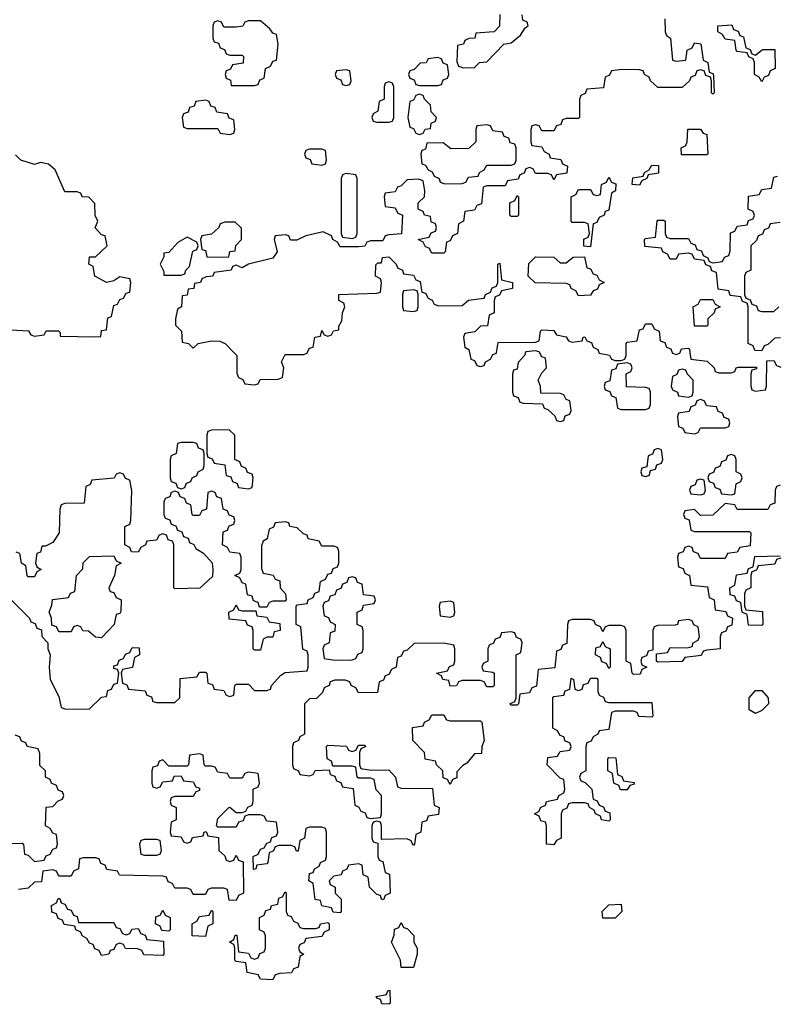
# Model space of a CAD drawing. Header units: inches. Extents: x 2808529 to 2951249, y 860290 to 1033701.
# Tile 67 of 153: x 2862482 to 2864961, y 997866 to 1001090. Entities that reach past the tile are written whole.
import ezdxf

# ---------------------------------------------------------------- set-up
doc = ezdxf.new("R2010")
doc.units = ezdxf.units.IN
doc.header["$MEASUREMENT"] = 0
doc.layers.add('C8060', color=7, linetype='Continuous')
doc.layers.add('C8969', color=7, linetype='Continuous')

msp = doc.modelspace()

# ---------------------------------------------------------------- linework, layer by layer
at = {"layer": 'C8060', "color": 6}
for points in [[(2864592.7, 1001092.7), (2864594, 1001050), (2864598, 1001038), (2864612, 1001030), (2864618, 1000958), (2864630, 1000954), (2864662, 1000958), (2864666, 1000990), (2864682, 1000998), (2864690, 1001014), (2864711.3, 1001011.3), (2864718, 1000958), (2864734, 1000950), (2864738, 1000918), (2864750, 1000914), (2864752.7, 1000907.3), (2864754, 1000850), (2864750, 1000846), (2864746, 1000850), (2864746, 1000890), (2864742, 1000902), (2864727.3, 1000907.3), (2864722, 1000922), (2864710, 1000926), (2864698, 1000922), (2864692.7, 1000907.3), (2864678, 1000902), (2864674, 1000890), (2864650, 1000868), (2864570, 1000868), (2864546, 1000890), (2864542, 1000902), (2864526, 1000910), (2864522, 1000922), (2864510, 1000926), (2864452.7, 1000927.3), (2864418, 1000922), (2864412, 1000908), (2864398, 1000902), (2864392.7, 1000867.3), (2864338, 1000862), (2864332, 1000848), (2864318, 1000842), (2864314, 1000830), (2864314, 1000770), (2864310, 1000766), (2864270, 1000766), (2864258, 1000762), (2864252.7, 1000747.3), (2864238, 1000742), (2864230, 1000726), (2864190, 1000726), (2864182, 1000742), (2864170, 1000746), (2864158, 1000742), (2864154, 1000730), (2864154, 1000690), (2864158, 1000678), (2864190, 1000674), (2864198, 1000658), (2864214, 1000650), (2864218, 1000638), (2864252.7, 1000632.7), (2864258, 1000618), (2864274, 1000610), (2864272.7, 1000587.3), (2864238, 1000582), (2864230, 1000566), (2864222, 1000582), (2864210, 1000586), (2864170, 1000586), (2864162, 1000602), (2864150, 1000606), (2864138, 1000602), (2864132.7, 1000587.3), (2864118, 1000582), (2864112.7, 1000567.3), (2864078, 1000562), (2864070, 1000546), (2864010, 1000546), (2863998, 1000542), (2863992.7, 1000487.3), (2863978, 1000482), (2863970, 1000466), (2863938, 1000462), (2863934, 1000430), (2863918, 1000422), (2863914, 1000390), (2863898, 1000382), (2863890, 1000366), (2863878, 1000362), (2863874, 1000330), (2863870, 1000326), (2863830, 1000326), (2863822, 1000342), (2863810, 1000346), (2863802, 1000362), (2863786, 1000370), (2863822, 1000378), (2863828, 1000392), (2863842, 1000398), (2863846, 1000410), (2863842, 1000422), (2863828.4, 1000428.4), (2863826, 1000446), (2863806, 1000450), (2863802, 1000462), (2863786, 1000470), (2863786, 1000490), (2863806, 1000510), (2863808, 1000530), (2863802, 1000562), (2863787.3, 1000567.3), (2863750, 1000566), (2863730, 1000546), (2863718, 1000542), (2863710, 1000526), (2863678, 1000522), (2863674, 1000510), (2863678, 1000478), (2863710, 1000474), (2863718, 1000458), (2863734, 1000450), (2863731.6, 1000388.4), (2863690, 1000386), (2863678, 1000382), (2863670, 1000366), (2863630, 1000366), (2863618, 1000362), (2863611.6, 1000348.4), (2863590, 1000346), (2863530, 1000346), (2863522, 1000362), (2863506, 1000370), (2863502, 1000382), (2863475.3, 1000395.3), (2863418, 1000382), (2863388.4, 1000368.4), (2863368.4, 1000368.4), (2863362, 1000382), (2863350, 1000386), (2863318, 1000382), (2863314, 1000370), (2863324.7, 1000330), (2863310, 1000309.3), (2863230.7, 1000289.3), (2863210, 1000278), (2863190, 1000286), (2863178, 1000282), (2863174, 1000270), (2863118, 1000262), (2863114, 1000250), (2863092, 1000248), (2863078, 1000242), (2863074, 1000230), (2863054, 1000226), (2863052, 1000210), (2863032.7, 1000207.3), (2863030, 1000188), (2863014, 1000186), (2863011.3, 1000150), (2862998, 1000142), (2862992, 1000110), (2862992, 1000090), (2863011, 1000070), (2863014, 1000034), (2863034, 1000030), (2863050, 1000014), (2863066, 1000030), (2863110, 1000038), (2863136.9, 1000036.9), (2863154, 1000030), (2863182.5, 1000000)], [(2864052.7, 1001107.3), (2864051.6, 1001068.4), (2864034, 1001050), (2863974, 1001046), (2863970.9, 1001029.1), (2863952, 1001028), (2863938, 1001022), (2863934, 1001010), (2863914, 1001006), (2863912.7, 1000952.7), (2863918, 1000938), (2863932.7, 1000932.7), (2863970, 1000934), (2863986, 1000950), (2864010, 1000952), (2864066, 1001010), (2864090, 1001014), (2864120.4, 1001039.6), (2864136.4, 1001063.6), (2864146, 1001070), (2864142, 1001082), (2864128.4, 1001088.4), (2864126, 1001106)], [(2862454, 1000074), (2862511.1, 1000071.1), (2862518, 1000058), (2862530, 1000054), (2862562, 1000058), (2862568.9, 1000071.1), (2862608.9, 1000071.1), (2862614, 1000066), (2862614, 1000054), (2862730, 1000051.3), (2862747.3, 1000052.7), (2862750, 1000072), (2862766, 1000074), (2862770, 1000114), (2862782, 1000118), (2862790, 1000154), (2862802, 1000158), (2862810, 1000174), (2862822, 1000178), (2862830, 1000194), (2862842, 1000198), (2862846, 1000230), (2862842, 1000242), (2862810, 1000248), (2862790, 1000235.3), (2862766, 1000230), (2862728, 1000250), (2862722, 1000282), (2862708, 1000290), (2862710, 1000314), (2862730, 1000314), (2862768, 1000350), (2862762, 1000382), (2862750, 1000386), (2862728.4, 1000408.4), (2862738, 1000430), (2862729, 1000449), (2862728, 1000488), (2862708.4, 1000508.4), (2862686, 1000510), (2862682, 1000522), (2862670, 1000526), (2862630, 1000526), (2862598, 1000598), (2862576.4, 1000616.4), (2862550, 1000622), (2862530, 1000615.3), (2862486, 1000630), (2862468, 1000648)], [(2864971.6, 1000048.4), (2864952.7, 1000047.3), (2864930, 1000026), (2864918, 1000022), (2864910, 1000006), (2864887.3, 1000007.3), (2864882, 1000022), (2864866, 1000030), (2864866, 1000150), (2864862, 1000162), (2864847.3, 1000167.3), (2864842, 1000182), (2864807.3, 1000187.3), (2864802, 1000202), (2864767.3, 1000207.3), (2864762, 1000262), (2864747.3, 1000267.3), (2864742, 1000282), (2864727.3, 1000287.3), (2864722, 1000302), (2864690, 1000306), (2864682, 1000322), (2864670, 1000326), (2864638, 1000322), (2864630, 1000306), (2864610, 1000306), (2864602, 1000322), (2864586, 1000330), (2864582, 1000342), (2864527.3, 1000347.3), (2864526, 1000370), (2864530, 1000374), (2864562, 1000378), (2864568, 1000430), (2864570, 1000434), (2864590, 1000434), (2864594, 1000430), (2864594, 1000390), (2864598, 1000378), (2864610, 1000374), (2864670, 1000374), (2864678, 1000358), (2864692.7, 1000352.7), (2864698, 1000338), (2864712.7, 1000332.7), (2864718, 1000318), (2864734, 1000310), (2864738, 1000298), (2864750, 1000294), (2864782, 1000298), (2864788, 1000312), (2864802, 1000318), (2864807.3, 1000332.7), (2864808, 1000392), (2864822, 1000398), (2864830, 1000414), (2864862, 1000418), (2864867.3, 1000432.7), (2864882, 1000438), (2864886, 1000450), (2864882, 1000462), (2864866, 1000470), (2864867.3, 1000512.7), (2864902, 1000518), (2864910, 1000534), (2864942, 1000538), (2864950, 1000574), (2864962, 1000578)], [(2864970, 1000426), (2864938, 1000422), (2864932.7, 1000407.3), (2864918, 1000402), (2864912.7, 1000387.3), (2864898, 1000382), (2864892.7, 1000367.3), (2864874, 1000350), (2864874, 1000270), (2864858, 1000262), (2864854, 1000250), (2864854, 1000190), (2864858, 1000178), (2864872.7, 1000172.7), (2864878, 1000158), (2864892.7, 1000152.7), (2864898, 1000138), (2864910, 1000134), (2864950, 1000134), (2864966, 1000150)], [(2863423, 1000000), (2863430, 1000014), (2863442, 1000018), (2863448, 1000050), (2863466, 1000054), (2863470, 1000072), (2863478, 1000058), (2863490, 1000054), (2863502, 1000058), (2863508.4, 1000071.6), (2863526, 1000074), (2863526, 1000086), (2863536.4, 1000103.6), (2863538, 1000130), (2863546, 1000150), (2863542, 1000162), (2863526, 1000170), (2863526, 1000190), (2863650, 1000194), (2863662, 1000198), (2863666, 1000230), (2863662, 1000242), (2863646, 1000250), (2863647.3, 1000287.3), (2863654, 1000294), (2863666, 1000294), (2863668.7, 1000311.3), (2863690, 1000314), (2863714, 1000290), (2863718, 1000278), (2863734, 1000270), (2863738, 1000258), (2863770, 1000254), (2863778, 1000238), (2863792.7, 1000232.7), (2863798, 1000198), (2863810, 1000194), (2863818, 1000178), (2863832, 1000172), (2863838, 1000158), (2863852.7, 1000152.7), (2863930, 1000154), (2863950, 1000172), (2864002, 1000178), (2864006, 1000190), (2864022, 1000198), (2864028, 1000212), (2864042, 1000218), (2864046, 1000230), (2864046, 1000290), (2864052.7, 1000292.7), (2864058, 1000238), (2864094, 1000230), (2864094, 1000210), (2864058, 1000202), (2864052, 1000188), (2864038, 1000182), (2864034, 1000170), (2864034, 1000130), (2864018, 1000122), (2864012.7, 1000087.3), (2863990, 1000086), (2863971.6, 1000068.4), (2863938, 1000062), (2863934, 1000050), (2863938, 1000018), (2863952, 1000010), (2863953.9, 1000000)], [(2864466, 1000000), (2864466, 1000030), (2864470, 1000034), (2864502, 1000038), (2864510, 1000074), (2864522, 1000078), (2864530, 1000094), (2864550, 1000094), (2864558, 1000078), (2864574, 1000070), (2864578, 1000038), (2864592.7, 1000032.7), (2864598, 1000018), (2864612.7, 1000012.7), (2864617.3, 1000000)], [(2864042.3, 1000000), (2864047.3, 1000032.7), (2864170, 1000034), (2864182, 1000038), (2864186, 1000070), (2864190, 1000074), (2864230, 1000072), (2864238, 1000058), (2864270, 1000052), (2864278, 1000038), (2864290, 1000034), (2864322, 1000038), (2864326, 1000050), (2864331.6, 1000051.6), (2864338, 1000038), (2864352.7, 1000032.7), (2864358, 1000018), (2864374, 1000010), (2864377.3, 1000000)], [(2864183, 1000000), (2864182, 1000002), (2864170, 1000006), (2864138, 1000002), (2864137.3, 1000000)], [(2864642.7, 1000000), (2864647.3, 1000012.7), (2864670, 1000014), (2864674, 1000010), (2864675.2, 1000000)]]:
    msp.add_lwpolyline(points, dxfattribs=at)
for points in [[(2863270, 1001086), (2863230, 1001086), (2863218, 1001082), (2863211.6, 1001068.4), (2863190, 1001066), (2863150, 1001066), (2863142, 1001082), (2863130, 1001086), (2863118, 1001082), (2863114, 1001070), (2863114, 1001030), (2863118, 1001018), (2863132.7, 1001012.7), (2863138, 1000998), (2863152, 1000992), (2863158, 1000978), (2863170, 1000974), (2863210, 1000974), (2863214, 1000970), (2863212.7, 1000947.3), (2863178, 1000942), (2863172, 1000928), (2863158, 1000922), (2863154, 1000910), (2863158, 1000898), (2863171.6, 1000891.6), (2863174, 1000874), (2863250, 1000874), (2863262, 1000878), (2863267.3, 1000892.7), (2863282, 1000898), (2863286, 1000930), (2863302, 1000938), (2863310, 1000954), (2863322, 1000958), (2863328, 1001010), (2863322, 1001042), (2863310, 1001046), (2863300.4, 1001060.4)], [(2864890, 1000974), (2864912.7, 1000992.7), (2864952.7, 1000992.7), (2864954, 1000930), (2864938, 1000922), (2864932.7, 1000907.3), (2864918, 1000902), (2864910, 1000886), (2864902, 1000902), (2864886, 1000910), (2864886, 1000950), (2864882, 1000962), (2864868, 1000968), (2864862, 1000982), (2864830, 1000986), (2864826, 1000990), (2864822, 1001022), (2864790, 1001026), (2864782, 1001042), (2864766, 1001050), (2864766, 1001070), (2864812.7, 1001072.7), (2864818, 1001058), (2864832.7, 1001052.7), (2864838, 1001038), (2864850, 1001034), (2864858, 1000998), (2864872, 1000992), (2864878, 1000978)], [(2863850, 1000966), (2863818, 1000962), (2863811.6, 1000948.4), (2863792.7, 1000947.3), (2863772.7, 1000927.3), (2863758, 1000922), (2863754, 1000910), (2863758, 1000898), (2863772.7, 1000892.7), (2863778, 1000878), (2863790, 1000874), (2863850, 1000874), (2863862, 1000878), (2863867.3, 1000892.7), (2863882, 1000898), (2863886, 1000910), (2863882, 1000942), (2863867.3, 1000947.3), (2863862, 1000962)], [(2863550, 1000926), (2863518, 1000922), (2863514, 1000910), (2863518, 1000898), (2863532.7, 1000892.7), (2863538, 1000878), (2863550, 1000874), (2863562, 1000878), (2863566, 1000890), (2863562, 1000922)], [(2863690, 1000886), (2863678, 1000882), (2863674, 1000870), (2863674, 1000830), (2863658, 1000822), (2863654, 1000790), (2863638, 1000782), (2863634, 1000770), (2863638, 1000758), (2863650, 1000754), (2863690, 1000754), (2863702, 1000758), (2863706, 1000770), (2863706, 1000870), (2863702, 1000882)], [(2863790, 1000846), (2863778, 1000842), (2863770, 1000826), (2863758, 1000822), (2863752, 1000770), (2863758, 1000738), (2863770, 1000734), (2863778, 1000718), (2863790, 1000714), (2863802, 1000718), (2863808.4, 1000731.6), (2863826, 1000734), (2863828.4, 1000751.6), (2863842, 1000758), (2863846, 1000770), (2863828.4, 1000788.4), (2863826, 1000810), (2863806, 1000830), (2863802, 1000842)], [(2863090, 1000826), (2863058, 1000822), (2863052.7, 1000807.3), (2863038, 1000802), (2863032.7, 1000787.3), (2863018, 1000782), (2863014, 1000770), (2863018, 1000738), (2863030, 1000734), (2863130, 1000734), (2863138, 1000718), (2863170, 1000714), (2863182, 1000718), (2863186, 1000730), (2863182, 1000762), (2863167.3, 1000767.3), (2863162, 1000782), (2863127.3, 1000787.3), (2863122, 1000802), (2863107.3, 1000807.3), (2863102, 1000822)], [(2864010, 1000746), (2863978, 1000742), (2863974, 1000730), (2863974, 1000690), (2863951.6, 1000668.4), (2863892.7, 1000667.3), (2863867.3, 1000687.3), (2863814, 1000686), (2863810, 1000666), (2863798, 1000662), (2863794, 1000650), (2863798, 1000618), (2863810, 1000614), (2863818, 1000598), (2863832, 1000592), (2863838, 1000578), (2863854, 1000570), (2863858, 1000558), (2863872.7, 1000552.7), (2863930, 1000554), (2863942, 1000558), (2863950, 1000574), (2863982, 1000578), (2863986, 1000590), (2864002, 1000598), (2864010, 1000614), (2864090, 1000614), (2864102, 1000618), (2864106, 1000630), (2864106, 1000670), (2864102, 1000682), (2864087.3, 1000687.3), (2864082, 1000702), (2864067.3, 1000707.3), (2864062, 1000722), (2864030, 1000726), (2864022, 1000742)], [(2864647.3, 1000647.3), (2864646, 1000670), (2864662, 1000678), (2864666, 1000690), (2864668, 1000732), (2864710, 1000732), (2864718, 1000718), (2864730, 1000714), (2864734, 1000650), (2864730, 1000648)], [(2863470, 1000666), (2863430, 1000666), (2863418, 1000662), (2863414, 1000650), (2863418, 1000638), (2863432.7, 1000632.7), (2863438, 1000618), (2863470, 1000614), (2863482, 1000618), (2863486, 1000630), (2863482, 1000662)], [(2864510, 1000548), (2864486, 1000550), (2864488, 1000572), (2864522, 1000578), (2864526, 1000590), (2864542, 1000598), (2864550, 1000614), (2864572.7, 1000612.7), (2864572.7, 1000587.3), (2864538, 1000582), (2864534, 1000570), (2864518, 1000562)], [(2863550, 1000586), (2863538, 1000582), (2863534, 1000570), (2863534, 1000390), (2863538, 1000378), (2863570, 1000374), (2863582, 1000378), (2863586, 1000390), (2863586, 1000570), (2863582, 1000582)], [(2864350, 1000346), (2864328, 1000348), (2864328.4, 1000371.6), (2864342, 1000378), (2864346, 1000390), (2864342, 1000422), (2864330, 1000426), (2864290, 1000426), (2864286, 1000430), (2864286, 1000510), (2864302, 1000518), (2864310, 1000534), (2864350, 1000534), (2864358, 1000518), (2864370, 1000514), (2864382, 1000518), (2864386, 1000550), (2864402, 1000558), (2864410, 1000574), (2864418, 1000558), (2864432.7, 1000552.7), (2864432, 1000530), (2864418, 1000522), (2864410, 1000466), (2864398, 1000462), (2864394, 1000450), (2864378, 1000442), (2864370, 1000426), (2864358, 1000422)], [(2864090, 1000446), (2864086, 1000450), (2864086, 1000490), (2864102, 1000498), (2864110, 1000514), (2864114, 1000510), (2864114, 1000450), (2864110, 1000446)], [(2863187.3, 1000427.3), (2863152.7, 1000427.3), (2863138, 1000422), (2863134, 1000410), (2863110, 1000388), (2863078, 1000382), (2863074, 1000370), (2863078, 1000338), (2863090, 1000334), (2863094, 1000314), (2863150, 1000312), (2863166, 1000314), (2863170, 1000331.3), (2863187.3, 1000332.7), (2863189.1, 1000350.9), (2863208, 1000370), (2863207.3, 1000407.3)], [(2863030, 1000378), (2862999.6, 1000360.4), (2862970, 1000328), (2862954, 1000326), (2862954, 1000314), (2862942, 1000290), (2862954, 1000266), (2862954, 1000254), (2863010, 1000254), (2863022, 1000258), (2863026, 1000270), (2863038, 1000282), (2863048.4, 1000331.6), (2863062, 1000338), (2863066, 1000350), (2863062, 1000362)], [(2864310, 1000186), (2864302, 1000202), (2864286, 1000210), (2864282, 1000222), (2864270, 1000226), (2864168.4, 1000228.4), (2864146, 1000250), (2864148.4, 1000291.6), (2864170, 1000314), (2864230, 1000312), (2864250, 1000294), (2864270, 1000294), (2864292.7, 1000312.7), (2864330, 1000314), (2864338, 1000278), (2864350, 1000274), (2864358, 1000258), (2864370, 1000254), (2864378, 1000238), (2864394, 1000230), (2864378, 1000222), (2864372.7, 1000207.3), (2864358, 1000202), (2864350, 1000188)], [(2863770, 1000206), (2863738, 1000202), (2863734, 1000190), (2863734, 1000150), (2863738, 1000138), (2863770, 1000134), (2863782, 1000138), (2863786, 1000150), (2863786, 1000190), (2863782, 1000202)], [(2864690, 1000086), (2864686, 1000150), (2864702, 1000158), (2864710, 1000174), (2864750, 1000174), (2864758, 1000158), (2864774, 1000150), (2864758, 1000142), (2864754, 1000130), (2864734, 1000110), (2864734, 1000090), (2864730, 1000086)]]:
    msp.add_lwpolyline(points, close=True, dxfattribs=at)
at = {"layer": 'C8969', "color": 6}
for points in [[(2863182.5, 1000000), (2863192, 999990), (2863192.7, 999932.7), (2863198, 999918), (2863212, 999912), (2863218, 999898), (2863250, 999894), (2863262, 999898), (2863268.4, 999911.6), (2863327.3, 999912.7), (2863342, 999918), (2863346, 999950), (2863338, 999970), (2863350, 999994), (2863410, 999994), (2863422, 999998), (2863423, 1000000)], [(2863953.9, 1000000), (2863958, 999978), (2863970, 999974), (2863978, 999958), (2863990, 999954), (2864002, 999958), (2864006, 999970), (2864022, 999978), (2864030, 999994), (2864042, 999998), (2864042.3, 1000000)], [(2864137.3, 1000000), (2864134, 999990), (2864112.7, 999967.3), (2864110, 999946), (2864098, 999942), (2864094, 999930), (2864094, 999870), (2864098, 999858), (2864112.7, 999852.7), (2864118, 999838), (2864130, 999834), (2864192.7, 999832.7), (2864198, 999818), (2864210, 999814), (2864232.7, 999792.7), (2864238, 999778), (2864250, 999774), (2864262, 999778), (2864267.3, 999792.7), (2864282, 999798), (2864286, 999810), (2864282, 999842), (2864270, 999846), (2864262, 999862), (2864250, 999866), (2864187.3, 999867.3), (2864186, 999890), (2864178, 999910), (2864190, 999934), (2864206, 999950), (2864202, 999982), (2864190, 999986), (2864183, 1000000)], [(2864377.3, 1000000), (2864378, 999998), (2864411.6, 999991.6), (2864418, 999978), (2864430, 999974), (2864450, 999974), (2864462, 999978), (2864466, 999990), (2864466, 1000000)], [(2864617.3, 1000000), (2864618, 999998), (2864630, 999994), (2864642, 999998), (2864642.7, 1000000)], [(2864675.2, 1000000), (2864678, 999978), (2864731.6, 999971.6), (2864754, 999950), (2864758, 999938), (2864770, 999934), (2864810, 999934), (2864822, 999938), (2864826, 999950), (2864832.7, 999952.7), (2864892.7, 999952.7), (2864892.7, 999947.3), (2864878, 999942), (2864874, 999930), (2864874, 999890), (2864878, 999878), (2864890, 999874), (2864922, 999878), (2864926, 999890), (2864927.3, 999972.7), (2864950, 999974), (2864958, 999958), (2864972.7, 999952.7)], [(2862454, 999190), (2862514, 999130), (2862518, 999118), (2862532.7, 999112.7), (2862538, 999098), (2862552.7, 999092.7), (2862554, 999070), (2862574, 999050), (2862574, 999030), (2862582, 999010), (2862578, 998970), (2862582, 998930), (2862610, 998874), (2862618, 998838), (2862632.7, 998832.7), (2862710, 998834), (2862750, 998872), (2862766, 998874), (2862770, 998894), (2862782, 998898), (2862790, 998914), (2862802, 998918), (2862806, 998950), (2862802, 998962), (2862790, 998966), (2862790, 998974), (2862802, 998978), (2862807.3, 998992.7), (2862822, 998998), (2862828, 999012), (2862842, 999018), (2862850, 999034), (2862872.7, 999032.7), (2862874, 999010), (2862858, 999002), (2862851.3, 998968.7), (2862818, 998962), (2862814, 998950), (2862818, 998918), (2862832, 998912), (2862838, 998898), (2862892.7, 998892.7), (2862898, 998878), (2862912.7, 998872.7), (2862918, 998858), (2862930, 998854), (2862990, 998854), (2863006, 998870), (2863007.3, 998932.7), (2863062, 998938), (2863070, 998954), (2863090, 998954), (2863094, 998950), (2863098, 998918), (2863112.7, 998912.7), (2863118, 998898), (2863150, 998894), (2863158, 998878), (2863170, 998874), (2863182, 998878), (2863186, 998910), (2863190, 998914), (2863230, 998914), (2863250, 998894), (2863290, 998894), (2863302, 998898), (2863306, 998910), (2863336.4, 998943.6), (2863350, 998952), (2863422, 998958), (2863426, 998970), (2863426, 999010), (2863422, 999022), (2863408.4, 999028.4), (2863402, 999102), (2863386, 999110), (2863386, 999170), (2863390, 999174), (2863422, 999178), (2863426, 999190), (2863442, 999198), (2863448, 999212), (2863462, 999218), (2863466, 999250), (2863482, 999258), (2863490, 999274), (2863502, 999278), (2863507.3, 999292.7), (2863522, 999298), (2863526, 999310), (2863526, 999350), (2863522, 999362), (2863510, 999366), (2863470, 999366), (2863462, 999382), (2863426, 999390), (2863422, 999402), (2863410, 999406), (2863390, 999426), (2863366, 999430), (2863362, 999442), (2863350, 999446), (2863318, 999442), (2863312, 999428), (2863298, 999422), (2863292, 999390), (2863278, 999382), (2863272.7, 999367.3), (2863272.7, 999292.7), (2863278, 999278), (2863311.6, 999271.6), (2863318, 999258), (2863332.7, 999252.7), (2863334, 999230), (2863352, 999210), (2863354, 999190), (2863350, 999186), (2863310, 999186), (2863298, 999182), (2863290, 999166), (2863266, 999166), (2863262, 999182), (2863247.3, 999187.3), (2863242, 999202), (2863227.3, 999207.3), (2863222, 999242), (2863210, 999246), (2863202, 999262), (2863186, 999270), (2863202, 999278), (2863206, 999290), (2863206, 999330), (2863202, 999342), (2863170, 999346), (2863162, 999362), (2863146, 999370), (2863147.3, 999412.7), (2863162, 999418), (2863167.3, 999432.7), (2863182, 999438), (2863186, 999450), (2863182, 999462), (2863167.3, 999467.3), (2863162, 999482), (2863147.3, 999487.3), (2863142, 999522), (2863127.3, 999527.3), (2863122, 999542), (2863110, 999546), (2863098, 999542), (2863092.7, 999487.3), (2863078, 999482), (2863070, 999466), (2863050, 999466), (2863046, 999470), (2863042, 999502), (2863027.3, 999507.3), (2863022, 999522), (2863007.3, 999527.3), (2863002, 999542), (2862990, 999546), (2862978, 999542), (2862972.7, 999527.3), (2862958, 999522), (2862954, 999510), (2862954, 999470), (2862958, 999458), (2862972.7, 999452.7), (2862978, 999438), (2862992.7, 999432.7), (2862998, 999418), (2863012.7, 999412.7), (2863018, 999398), (2863032.7, 999392.7), (2863038, 999378), (2863052, 999372), (2863058, 999358), (2863083.6, 999343.6), (2863111.6, 999311.6), (2863114, 999290), (2863112.7, 999267.3), (2863071.6, 999228.4), (2862990, 999226), (2862986, 999230), (2862986, 999370), (2862982, 999382), (2862967.3, 999387.3), (2862962, 999402), (2862950, 999406), (2862938, 999402), (2862930, 999386), (2862898, 999382), (2862894, 999370), (2862878, 999362), (2862870, 999346), (2862847.3, 999347.3), (2862842, 999362), (2862826, 999370), (2862826, 999430), (2862842, 999438), (2862846, 999450), (2862848.4, 999548.4), (2862842, 999582), (2862828, 999588), (2862822, 999602), (2862810, 999606), (2862798, 999602), (2862791.3, 999588.7), (2862718, 999582), (2862712, 999568), (2862698, 999562), (2862692.7, 999507.3), (2862630, 999506), (2862618, 999502), (2862612.7, 999487.3), (2862611, 999410), (2862590, 999378), (2862566, 999366), (2862554, 999366), (2862550, 999346), (2862538, 999342), (2862534, 999310), (2862538, 999298), (2862552, 999290), (2862538, 999282), (2862530, 999266), (2862510, 999266), (2862506, 999270), (2862502, 999302), (2862488, 999310), (2862482, 999342), (2862470, 999346)], [(2864970, 999566), (2864958, 999562), (2864954, 999550), (2864952.7, 999507.3), (2864938, 999502), (2864930, 999486), (2864830, 999486), (2864822, 999502), (2864790, 999506), (2864750, 999468), (2864710, 999466), (2864690, 999486), (2864658, 999482), (2864654, 999470), (2864658, 999458), (2864672.7, 999452.7), (2864678, 999418), (2864690, 999414), (2864870, 999414), (2864874, 999410), (2864872.7, 999367.3), (2864838, 999362), (2864830, 999346), (2864798, 999342), (2864790, 999326), (2864710, 999326), (2864702, 999342), (2864687.3, 999347.3), (2864682, 999362), (2864670, 999366), (2864658, 999362), (2864652.7, 999347.3), (2864638, 999342), (2864634, 999330), (2864638, 999298), (2864652.7, 999292.7), (2864658, 999278), (2864674, 999270), (2864678, 999238), (2864732.7, 999232.7), (2864738, 999198), (2864754, 999190), (2864758, 999158), (2864792.7, 999152.7), (2864798, 999138), (2864814, 999130), (2864812.7, 999107.3), (2864798, 999102), (2864792.7, 999087.3), (2864778, 999082), (2864774, 999070), (2864774, 999030), (2864730, 999026), (2864718, 999022), (2864711.6, 999008.4), (2864658, 999002), (2864650, 998988), (2864570, 998986), (2864566, 998990), (2864566, 999014), (2864602, 999018), (2864610, 999034), (2864667.3, 999032.7), (2864682, 999038), (2864686, 999050), (2864702, 999058), (2864706, 999070), (2864702, 999102), (2864688, 999108), (2864682, 999122), (2864670, 999126), (2864638, 999122), (2864634, 999110), (2864627.3, 999107.3), (2864570, 999106), (2864558, 999102), (2864554, 999090), (2864554, 999026), (2864538, 999022), (2864532.7, 999007.3), (2864518, 999002), (2864514, 998990), (2864518, 998978), (2864534, 998970), (2864518, 998962), (2864512.7, 998947.3), (2864490, 998946), (2864486, 998950), (2864482, 998982), (2864466, 998990), (2864466, 999090), (2864462, 999102), (2864450, 999106), (2864410, 999106), (2864398, 999102), (2864390, 999086), (2864382, 999102), (2864366, 999110), (2864362, 999122), (2864350, 999126), (2864290, 999126), (2864278, 999122), (2864274, 999110), (2864272.7, 999047.3), (2864258, 999042), (2864252.7, 999027.3), (2864238, 999022), (2864232.7, 998967.3), (2864178, 998962), (2864172.7, 998907.3), (2864158, 998902), (2864150, 998886), (2864118, 998882), (2864114, 998850), (2864110, 998846), (2864090, 998846), (2864086, 998850), (2864102, 998858), (2864106, 998870), (2864106, 999010), (2864122, 999018), (2864126, 999050), (2864122, 999062), (2864107.3, 999067.3), (2864102, 999082), (2864090, 999086), (2864058, 999082), (2864052.7, 999067.3), (2864038, 999062), (2864032, 999048), (2864018, 999042), (2864014, 999030), (2864014, 998990), (2863998, 998982), (2863994, 998970), (2863998, 998958), (2864030, 998954), (2864034, 998950), (2864034, 998910), (2864030, 998906), (2864010, 998906), (2864002, 998922), (2863990, 998926), (2863930, 998926), (2863918, 998922), (2863911.6, 998908.4), (2863890, 998908), (2863886, 998926), (2863866, 998930), (2863862, 998942), (2863846, 998950), (2863882, 998958), (2863888, 998972), (2863902, 998978), (2863906, 998990), (2863906, 999030), (2863902, 999042), (2863868.4, 999048.4), (2863772.7, 999047.3), (2863750, 999026), (2863738, 999022), (2863730, 999006), (2863718, 999002), (2863714, 998970), (2863698, 998962), (2863690, 998946), (2863678, 998942), (2863672.7, 998927.3), (2863658, 998922), (2863652.7, 998887.3), (2863590, 998886), (2863582, 998902), (2863566, 998910), (2863562, 998922), (2863547.3, 998927.3), (2863512.7, 998927.3), (2863498, 998922), (2863494, 998910), (2863478, 998902), (2863472.7, 998887.3), (2863452.7, 998867.3), (2863430, 998866), (2863414, 998850), (2863414, 998750), (2863398, 998742), (2863394, 998730), (2863378, 998722), (2863374, 998710), (2863374, 998650), (2863378, 998638), (2863394, 998630), (2863398, 998618), (2863430, 998614), (2863442, 998618), (2863448.4, 998631.6), (2863494, 998634), (2863498, 998618), (2863512.7, 998612.7), (2863518, 998598), (2863532.7, 998592.7), (2863538, 998578), (2863572.7, 998572.7), (2863578, 998518), (2863592, 998512), (2863598, 998498), (2863612.7, 998492.7), (2863618, 998478), (2863630, 998474), (2863662, 998478), (2863666, 998490), (2863666, 998550), (2863648.4, 998568.4), (2863642, 998602), (2863630, 998606), (2863590, 998606), (2863586, 998610), (2863582, 998642), (2863570, 998646), (2863506, 998646), (2863502, 998662), (2863488, 998670), (2863486, 998710), (2863490, 998714), (2863551.6, 998711.6), (2863558, 998698), (2863570, 998694), (2863582, 998698), (2863590, 998714), (2863610, 998714), (2863614, 998710), (2863598, 998702), (2863594, 998690), (2863594, 998650), (2863598, 998638), (2863632.7, 998632.7), (2863690, 998634), (2863712, 998610), (2863718, 998578), (2863730, 998574), (2863832.7, 998572.7), (2863838, 998518), (2863854, 998510), (2863852.7, 998487.3), (2863818, 998482), (2863812.7, 998467.3), (2863798, 998462), (2863794, 998430), (2863778, 998422), (2863774, 998390), (2863770, 998386), (2863762, 998402), (2863747.3, 998407.3), (2863666, 998406), (2863666, 998450), (2863662, 998462), (2863650, 998466), (2863638, 998462), (2863634, 998450), (2863634, 998410), (2863638, 998398), (2863654, 998394), (2863654, 998350), (2863658, 998338), (2863670, 998334), (2863678, 998298), (2863691.6, 998291.6), (2863694, 998230), (2863678, 998222), (2863672, 998208), (2863666, 998210), (2863662, 998222), (2863650, 998226), (2863626, 998250), (2863622, 998282), (2863606, 998290), (2863602, 998322), (2863590, 998326), (2863558, 998322), (2863552, 998308), (2863538, 998302), (2863534, 998290), (2863510, 998286), (2863494, 998270), (2863498, 998258), (2863514, 998250), (2863514, 998230), (2863534, 998210), (2863534, 998170), (2863530, 998166), (2863507.3, 998167.3), (2863502, 998182), (2863470, 998188), (2863466, 998206), (2863448.9, 998208.9), (2863442, 998262), (2863428, 998270), (2863430, 998294), (2863442, 998298), (2863446, 998310), (2863462, 998318), (2863466, 998330), (2863482, 998338), (2863486, 998350), (2863486, 998430), (2863482, 998442), (2863470, 998446), (2863430, 998446), (2863418, 998442), (2863414, 998410), (2863398, 998402), (2863392.7, 998367.3), (2863387.3, 998367.3), (2863382, 998382), (2863370, 998386), (2863330, 998386), (2863318, 998382), (2863312, 998368), (2863298, 998362), (2863294, 998330), (2863290, 998326), (2863258, 998322), (2863254, 998310), (2863247.3, 998307.3), (2863246, 998350), (2863262, 998358), (2863270, 998374), (2863282, 998378), (2863290, 998394), (2863302, 998398), (2863307.3, 998412.7), (2863322, 998418), (2863326, 998430), (2863322, 998462), (2863290, 998466), (2863282, 998482), (2863270, 998486), (2863230, 998486), (2863218, 998482), (2863212.7, 998467.3), (2863198, 998462), (2863190, 998446), (2863130, 998446), (2863126, 998450), (2863130, 998474), (2863166, 998510), (2863170, 998512), (2863190, 998494), (2863210, 998494), (2863222, 998498), (2863228, 998512), (2863242, 998518), (2863246, 998530), (2863246, 998570), (2863262, 998578), (2863266, 998590), (2863262, 998622), (2863230, 998626), (2863218, 998622), (2863210, 998606), (2863170, 998606), (2863162, 998622), (2863130, 998626), (2863122, 998642), (2863110, 998646), (2863090, 998646), (2863086, 998650), (2863082, 998682), (2863070, 998686), (2863038, 998682), (2863034, 998650), (2863030, 998646), (2862970, 998646), (2862950, 998666), (2862938, 998662), (2862932.7, 998647.3), (2862918, 998642), (2862914, 998630), (2862914, 998590), (2862918, 998578), (2862930, 998574), (2862942, 998578), (2862950, 998594), (2862982, 998598), (2862987.3, 998612.7), (2863010, 998614), (2863018, 998598), (2863050, 998594), (2863058, 998578), (2863070, 998574), (2863070, 998566), (2863058, 998562), (2863050, 998546), (2862990, 998546), (2862978, 998542), (2862974, 998530), (2862978, 998518), (2862994, 998510), (2862994, 998470), (2862978, 998462), (2862974, 998430), (2862978, 998418), (2863010, 998414), (2863018, 998398), (2863030, 998394), (2863042, 998398), (2863047.3, 998412.7), (2863082, 998418), (2863086, 998430), (2863092, 998432), (2863098, 998418), (2863132.7, 998412.7), (2863134, 998370), (2863152.7, 998352.7), (2863158, 998338), (2863170, 998334), (2863182, 998338), (2863190, 998354), (2863198, 998338), (2863212.7, 998332.7), (2863214, 998230), (2863198, 998222), (2863190, 998206), (2863167.3, 998207.3), (2863162, 998242), (2863150, 998246), (2863110, 998246), (2863098, 998242), (2863090, 998226), (2863050, 998226), (2863042, 998242), (2863030, 998246), (2862990, 998246), (2862982, 998262), (2862967.3, 998267.3), (2862962, 998282), (2862950, 998286), (2862808.4, 998288.4), (2862802, 998302), (2862767.3, 998307.3), (2862762, 998322), (2862747.3, 998327.3), (2862742, 998342), (2862730, 998346), (2862690, 998346), (2862678, 998342), (2862674, 998310), (2862658, 998302), (2862650, 998286), (2862610, 998286), (2862602, 998302), (2862590, 998306), (2862558, 998302), (2862552.7, 998267.3), (2862530, 998266), (2862510, 998246), (2862478, 998242)], [(2864972.7, 999327.3), (2864958, 999322), (2864952.7, 999307.3), (2864898, 999302), (2864892.7, 999287.3), (2864878, 999282), (2864874, 999270), (2864874, 999230), (2864858, 999222), (2864854, 999210), (2864854, 999170), (2864858, 999158), (2864912.7, 999152.7), (2864914, 999110), (2864910, 999106), (2864867.3, 999107.3), (2864862, 999142), (2864846, 999150), (2864842, 999182), (2864827.3, 999187.3), (2864822, 999202), (2864807.3, 999207.3), (2864806, 999230), (2864822, 999238), (2864827.3, 999272.7), (2864862, 999278), (2864867.3, 999292.7), (2864882, 999298), (2864887.3, 999332.7), (2864970, 999334)], [(2862447.3, 998392.7), (2862490, 998394), (2862494, 998390), (2862498, 998358), (2862510, 998354), (2862530, 998334), (2862562, 998338), (2862568, 998352), (2862582, 998358), (2862590, 998374), (2862602, 998378), (2862606, 998390), (2862602, 998422), (2862590, 998426), (2862582, 998442), (2862566, 998450), (2862568.4, 998511.6), (2862590, 998514), (2862607.3, 998532.7), (2862622, 998538), (2862626, 998550), (2862622, 998562), (2862607.3, 998567.3), (2862602, 998582), (2862586, 998590), (2862582, 998602), (2862566, 998610), (2862566, 998630), (2862548, 998648), (2862547.3, 998687.3), (2862542, 998702), (2862506, 998710), (2862502, 998722), (2862487.3, 998727.3), (2862482, 998742), (2862467.3, 998747.3)]]:
    msp.add_lwpolyline(points, dxfattribs=at)
for points in [[(2864470, 999966), (2864438, 999962), (2864432.7, 999947.3), (2864418, 999942), (2864412.7, 999907.3), (2864398, 999902), (2864394, 999890), (2864398, 999878), (2864412.7, 999872.7), (2864418, 999858), (2864432.7, 999852.7), (2864438, 999818), (2864450, 999814), (2864530, 999814), (2864542, 999818), (2864546, 999830), (2864546, 999870), (2864542, 999882), (2864530, 999886), (2864467.3, 999887.3), (2864466, 999930), (2864482, 999938), (2864486, 999950), (2864482, 999962)], [(2864650, 999946), (2864638, 999942), (2864632, 999928), (2864618, 999922), (2864614, 999890), (2864618, 999878), (2864634, 999870), (2864638, 999858), (2864670, 999854), (2864682, 999858), (2864686, 999870), (2864686, 999910), (2864666, 999930), (2864662, 999942)], [(2864710, 999846), (2864698, 999842), (2864692.7, 999827.3), (2864678, 999822), (2864672.7, 999807.3), (2864638, 999802), (2864634, 999790), (2864638, 999758), (2864652, 999752), (2864658, 999738), (2864690, 999734), (2864702, 999738), (2864710, 999754), (2864790, 999754), (2864802, 999758), (2864806, 999770), (2864802, 999782), (2864787.3, 999787.3), (2864782, 999802), (2864767.3, 999807.3), (2864762, 999822), (2864730, 999826), (2864722, 999842)], [(2863167.3, 999747.3), (2863110, 999746), (2863098, 999742), (2863094, 999730), (2863094, 999670), (2863098, 999658), (2863112, 999652), (2863118, 999638), (2863152.7, 999632.7), (2863158, 999598), (2863172.7, 999592.7), (2863178, 999578), (2863192.7, 999572.7), (2863198, 999558), (2863230, 999554), (2863242, 999558), (2863246, 999590), (2863242, 999602), (2863227.3, 999607.3), (2863222, 999622), (2863207.3, 999627.3), (2863202, 999642), (2863186, 999650), (2863186, 999730)], [(2863050, 999706), (2863010, 999706), (2862998, 999702), (2862994, 999670), (2862978, 999662), (2862974, 999650), (2862974, 999590), (2862978, 999578), (2862992.7, 999572.7), (2862998, 999558), (2863010, 999554), (2863022, 999558), (2863027.3, 999572.7), (2863042, 999578), (2863046, 999590), (2863062, 999598), (2863066, 999610), (2863082, 999618), (2863086, 999630), (2863086, 999670), (2863082, 999682), (2863067.3, 999687.3), (2863062, 999702)], [(2864570, 999686), (2864558, 999682), (2864552.7, 999667.3), (2864538, 999662), (2864534, 999626), (2864518, 999622), (2864514, 999610), (2864518, 999598), (2864530, 999594), (2864542, 999598), (2864546, 999614), (2864562, 999618), (2864567.3, 999632.7), (2864582, 999638), (2864586, 999650), (2864582, 999682)], [(2864810, 999666), (2864798, 999662), (2864792.7, 999647.3), (2864778, 999642), (2864772.7, 999627.3), (2864758, 999622), (2864752.7, 999607.3), (2864738, 999602), (2864734, 999590), (2864738, 999578), (2864752.7, 999572.7), (2864758, 999558), (2864772.7, 999552.7), (2864778, 999538), (2864810, 999534), (2864822, 999538), (2864826, 999570), (2864842, 999578), (2864846, 999590), (2864842, 999602), (2864826, 999610), (2864826, 999650), (2864822, 999662)], [(2864710, 999586), (2864698, 999582), (2864692.7, 999567.3), (2864678, 999562), (2864674, 999550), (2864678, 999538), (2864710, 999534), (2864722, 999538), (2864726, 999550), (2864722, 999582)], [(2862750, 999066), (2862730, 999068), (2862707.3, 999087.3), (2862688.4, 999088.4), (2862682, 999102), (2862670, 999106), (2862658, 999102), (2862650, 999086), (2862610, 999086), (2862602, 999102), (2862587.3, 999107.3), (2862586, 999130), (2862578, 999150), (2862587.3, 999172.7), (2862588.9, 999191.1), (2862642, 999198), (2862648, 999212), (2862662, 999218), (2862668, 999270), (2862688, 999292), (2862690, 999312), (2862710, 999332), (2862790, 999334), (2862798, 999318), (2862814, 999310), (2862798, 999302), (2862792, 999270), (2862774, 999230), (2862778, 999218), (2862790, 999214), (2862798, 999198), (2862814, 999190), (2862812.7, 999152.7), (2862810, 999146), (2862798, 999142), (2862790.9, 999109.1)], [(2863570, 999266), (2863558, 999262), (2863552.7, 999247.3), (2863538, 999242), (2863532.7, 999227.3), (2863518, 999222), (2863512.7, 999207.3), (2863498, 999202), (2863492.7, 999187.3), (2863478, 999182), (2863474, 999170), (2863478, 999138), (2863492.7, 999132.7), (2863498, 999118), (2863514, 999110), (2863512.7, 999087.3), (2863498, 999082), (2863494, 999050), (2863478, 999042), (2863474, 999030), (2863478, 998998), (2863512.7, 998992.7), (2863570, 998994), (2863582, 998998), (2863588, 999012), (2863602, 999018), (2863606, 999030), (2863606, 999090), (2863602, 999102), (2863586, 999110), (2863586, 999150), (2863602, 999158), (2863607.3, 999172.7), (2863642, 999178), (2863646, 999190), (2863642, 999202), (2863607.3, 999207.3), (2863602, 999242), (2863587.3, 999247.3), (2863582, 999262)], [(2863890, 999186), (2863858, 999182), (2863854, 999170), (2863858, 999138), (2863890, 999134), (2863902, 999138), (2863906, 999150), (2863902, 999182)], [(2863210, 999154), (2863254, 999154), (2863258, 999138), (2863290, 999134), (2863298, 999118), (2863332.7, 999112.7), (2863334, 999090), (2863314, 999086), (2863310, 999068.7), (2863292, 999068), (2863278, 999062), (2863270, 999026), (2863250, 999026), (2863246, 999030), (2863246, 999090), (2863242, 999102), (2863227.3, 999107.3), (2863222, 999122), (2863167.3, 999127.3), (2863166, 999150), (2863182, 999158), (2863190, 999174), (2863198, 999158)], [(2864410, 998966), (2864402, 998982), (2864387.3, 998987.3), (2864382, 999002), (2864366, 999010), (2864367.3, 999032.7), (2864382, 999038), (2864390, 999054), (2864398, 999038), (2864414, 999030), (2864414, 998970)], [(2864410, 998854), (2864550, 998854), (2864554, 998810), (2864550, 998806), (2864508.4, 998808.4), (2864502, 998822), (2864490, 998826), (2864430, 998826), (2864418, 998822), (2864410, 998766), (2864378, 998762), (2864374, 998750), (2864358, 998742), (2864352, 998728), (2864338, 998722), (2864334, 998710), (2864334, 998630), (2864318, 998622), (2864314, 998610), (2864318, 998598), (2864332.7, 998592.7), (2864354, 998570), (2864358, 998538), (2864372, 998532), (2864378, 998518), (2864392.7, 998512.7), (2864398, 998498), (2864412.7, 998492.7), (2864414, 998470), (2864410, 998466), (2864386, 998470), (2864382, 998482), (2864366, 998490), (2864362, 998502), (2864346, 998510), (2864342, 998522), (2864330, 998526), (2864290, 998526), (2864278, 998522), (2864272, 998508), (2864258, 998502), (2864254, 998490), (2864254, 998410), (2864238, 998402), (2864230, 998388), (2864206, 998390), (2864206, 998450), (2864202, 998462), (2864187.3, 998467.3), (2864182, 998482), (2864166, 998490), (2864182, 998498), (2864186, 998510), (2864202, 998518), (2864206, 998530), (2864242, 998538), (2864246, 998550), (2864262, 998558), (2864266, 998570), (2864262, 998602), (2864250, 998606), (2864208, 998650), (2864210, 998674), (2864242, 998678), (2864250, 998694), (2864282, 998698), (2864286, 998710), (2864282, 998722), (2864267.3, 998727.3), (2864262, 998742), (2864250, 998746), (2864242, 998762), (2864226, 998770), (2864226, 998870), (2864230, 998874), (2864262, 998878), (2864267.3, 998892.7), (2864282, 998898), (2864286, 998934), (2864294, 998930), (2864298, 998898), (2864310, 998894), (2864322, 998898), (2864327.3, 998912.7), (2864342, 998918), (2864350, 998934), (2864370, 998934), (2864374, 998930), (2864374, 998890), (2864378, 998878), (2864392, 998872), (2864398, 998858)], [(2864890, 998818), (2864869, 998830), (2864868.7, 998870), (2864890, 998894), (2864910, 998894), (2864931.3, 998870), (2864932, 998850), (2864910, 998828)], [(2863890, 998794), (2863990, 998794), (2863994, 998790), (2864002, 998730), (2863994, 998710), (2863992.7, 998687.3), (2863970, 998686), (2863944.7, 998655.3), (2863931.6, 998648.4), (2863912.7, 998627.3), (2863912, 998608), (2863898, 998602), (2863890, 998586), (2863882, 998602), (2863867.3, 998607.3), (2863866, 998630), (2863846, 998650), (2863842, 998662), (2863808.7, 998668.7), (2863806, 998690), (2863768, 998730), (2863767.3, 998772.7), (2863802, 998778), (2863806, 998790), (2863822, 998798), (2863830, 998814), (2863870, 998814), (2863878, 998798)], [(2864470, 998568), (2864448.4, 998568.4), (2864442, 998582), (2864426, 998590), (2864422, 998622), (2864406, 998630), (2864406, 998670), (2864410, 998674), (2864432.7, 998672.7), (2864438, 998618), (2864452, 998612), (2864458, 998598), (2864492.7, 998592.7), (2864492.7, 998587.3), (2864478, 998582)], [(2862930, 998406), (2862890, 998406), (2862878, 998402), (2862874, 998390), (2862878, 998358), (2862890, 998354), (2862930, 998354), (2862942, 998358), (2862946, 998370), (2862942, 998402)], [(2863410, 998114), (2863450, 998114), (2863462, 998118), (2863466, 998130), (2863490, 998134), (2863494, 998130), (2863494, 998110), (2863478, 998102), (2863470, 998088), (2863418, 998082), (2863412.7, 998067.3), (2863398, 998062), (2863394, 998050), (2863398, 998038), (2863412, 998030), (2863398, 998022), (2863392.7, 997987.3), (2863378, 997982), (2863371.1, 997968.9), (2863332.7, 997967.3), (2863318, 997962), (2863310, 997946), (2863270, 997948), (2863262, 997962), (2863226, 997970), (2863222, 998002), (2863190, 998006), (2863186, 998010), (2863186, 998050), (2863182, 998062), (2863168, 998070), (2863182, 998078), (2863187.3, 998092.7), (2863192.7, 998092.7), (2863198, 998038), (2863230, 998034), (2863238, 998018), (2863250, 998014), (2863262, 998018), (2863267.3, 998032.7), (2863282, 998038), (2863286, 998050), (2863286, 998090), (2863282, 998102), (2863266, 998110), (2863266, 998150), (2863282, 998158), (2863287.3, 998172.7), (2863302, 998178), (2863306, 998190), (2863326, 998194), (2863330, 998214), (2863342, 998218), (2863350, 998234), (2863354, 998230), (2863354, 998170), (2863358, 998158), (2863370, 998154), (2863378, 998138), (2863392, 998132), (2863398, 998118)], [(2862674, 998134), (2862790, 998134), (2862798, 998118), (2862810, 998114), (2862818, 998098), (2862830, 998094), (2862842, 998098), (2862848.4, 998111.6), (2862870, 998114), (2862878, 998098), (2862892.7, 998092.7), (2862898, 998078), (2862952.7, 998072.7), (2862954, 998030), (2862950, 998026), (2862888.4, 998028.4), (2862882, 998042), (2862867.3, 998047.3), (2862828.4, 998048.4), (2862822, 998062), (2862810, 998066), (2862798, 998062), (2862790, 998046), (2862778, 998042), (2862774, 998030), (2862750, 998026), (2862742, 998042), (2862727.3, 998047.3), (2862722, 998062), (2862710, 998066), (2862702, 998082), (2862686, 998090), (2862682, 998102), (2862666, 998110), (2862662, 998122), (2862627.3, 998127.3), (2862622, 998142), (2862607.3, 998147.3), (2862602, 998162), (2862587.3, 998167.3), (2862586, 998190), (2862602, 998198), (2862607.3, 998212.7), (2862612.7, 998212.7), (2862618, 998198), (2862630, 998194), (2862638, 998178), (2862650, 998174), (2862658, 998158), (2862670, 998154)], [(2864390, 998148), (2864388, 998170), (2864410, 998192), (2864450, 998194), (2864452, 998170), (2864430, 998148)], [(2862970, 998106), (2862947.3, 998107.3), (2862942, 998122), (2862926, 998130), (2862927.3, 998152.7), (2862942, 998158), (2862950, 998174), (2862958, 998158), (2862974, 998150), (2862974, 998110)], [(2863090, 998088), (2863046, 998090), (2863046, 998130), (2863062, 998138), (2863070, 998154), (2863102, 998158), (2863110, 998174), (2863114, 998170), (2863114, 998130), (2863098, 998122)], [(2863730, 997986), (2863728, 998010), (2863698, 998070), (2863707.3, 998092.7), (2863708.4, 998111.6), (2863722, 998118), (2863730, 998134), (2863738, 998118), (2863750, 998114), (2863771.6, 998091.6), (2863772, 998070), (2863782, 998050), (2863782, 998030), (2863770, 997986)], [(2863690, 997866), (2863667.3, 997867.3), (2863662, 997882), (2863650, 997886), (2863648.4, 997891.6), (2863682, 997898), (2863686, 997910), (2863692.7, 997912.7), (2863694, 997870)]]:
    msp.add_lwpolyline(points, close=True, dxfattribs=at)

doc.saveas('drawing.dxf')
